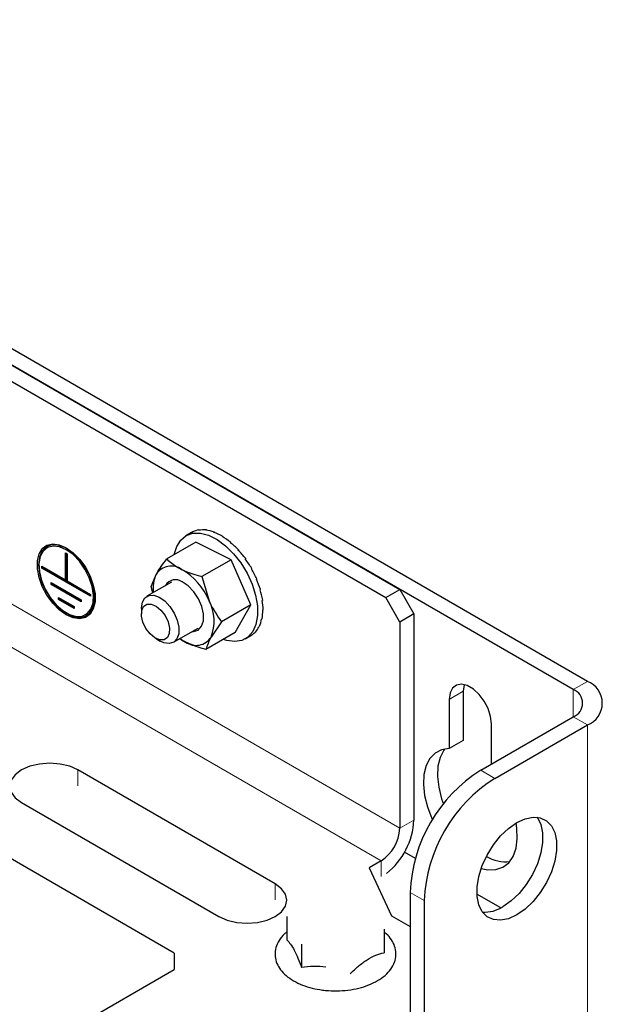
# Model space of a CAD drawing. Header units: millimetres. Extents: x 5 to 418, y 2 to 292.
# Tile 24 of 29: x 295 to 313, y 201 to 230. Entities that reach past the tile are written whole.
import ezdxf

# ---------------------------------------------------------------- set-up
doc = ezdxf.new("R2010")
doc.units = ezdxf.units.MM

msp = doc.modelspace()

# ---------------------------------------------------------------- linework, layer by layer
at = {"color": 7, "linetype": 'Continuous', "lineweight": 25}
for p, q in [((312.4561, 210.2149), (277.9776, 230.1189)), ((312.0318, 209.97), (277.5533, 229.874)), ((282.7718, 226.8615), (306.8134, 212.9825)), ((282.3475, 226.6165), (306.3891, 212.7376)), ((300.5403, 214.6932), (300.572, 214.7105)), ((300.572, 214.7105), (300.555, 214.7007)), ((300.572, 214.7105), (300.5726, 214.7094)), ((300.7687, 214.7715), (300.7517, 214.7617)), ((300.7687, 214.7715), (300.7714, 214.7649)), ((300.9912, 214.77), (300.9742, 214.7602)), ((300.9912, 214.77), (300.9944, 214.7582)), ((300.5403, 214.6932), (300.3733, 214.5968)), ((301.2308, 214.7061), (301.2138, 214.6963)), ((301.2308, 214.7061), (301.2328, 214.69)), ((301.4784, 214.5821), (301.4614, 214.5723)), ((301.4784, 214.5821), (301.4777, 214.5634)), ((300.6778, 214.4061), (299.7983, 213.8983)), ((301.737, 213.8758), (300.6778, 214.4061)), ((301.7244, 214.4029), (301.7074, 214.3931)), ((301.7244, 214.4029), (301.7199, 214.3837)), ((301.9594, 214.1754), (301.9424, 214.1656)), ((301.9594, 214.1754), (301.9504, 214.1577)), ((296.7473, 214.0852), (296.7977, 214.0561)), ((296.7473, 213.2703), (296.7473, 214.0852)), ((296.7473, 214.0852), (296.7859, 214.0509)), ((296.7859, 214.0509), (296.7859, 213.236)), ((296.7873, 214.0501), (296.7859, 214.0509)), ((296.7873, 214.0501), (296.7977, 214.0561)), ((296.7873, 213.2352), (296.7873, 214.0501)), ((296.7977, 214.0561), (296.7977, 213.2412)), ((301.737, 213.8758), (300.8574, 213.368)), ((302.3274, 212.5163), (301.737, 213.8758)), ((302.1744, 213.9082), (302.1574, 213.8984)), ((302.1744, 213.9082), (302.1608, 213.8942)), ((296.0409, 213.6781), (296.7473, 213.2703)), ((296.0409, 213.6199), (296.0409, 213.6781)), ((296.0409, 213.6781), (296.0795, 213.6438)), ((296.0409, 213.6199), (296.0795, 213.6422)), ((297.5041, 212.7752), (296.0409, 213.6199)), ((296.0795, 213.6438), (296.0795, 213.6422)), ((296.7859, 213.236), (296.0795, 213.6438)), ((296.0795, 213.6422), (297.4937, 212.8258)), ((302.3611, 213.6117), (302.3441, 213.6019)), ((296.7473, 213.2703), (296.7859, 213.236)), ((296.7873, 213.2352), (296.7977, 213.2412)), ((297.4937, 212.8274), (296.7873, 213.2352)), ((296.7977, 213.2412), (297.5041, 212.8334)), ((299.3296, 213.0691), (299.4818, 213.4363)), ((300.8574, 213.368), (301.0705, 212.6409)), ((302.5123, 213.2972), (302.4953, 213.2874)), ((296.3237, 213.1882), (297.2212, 212.67)), ((296.3237, 213.13), (296.3237, 213.1882)), ((296.3623, 213.1539), (296.3237, 213.1882)), ((296.3237, 213.13), (296.3623, 213.1523)), ((297.2212, 212.6118), (296.3237, 213.13)), ((297.2109, 212.6641), (296.3623, 213.1539)), ((296.3623, 213.1539), (296.3623, 213.1523)), ((296.3623, 213.1523), (297.2109, 212.6624)), ((299.9425, 213.205), (299.2009, 212.7769)), ((299.3827, 212.8819), (299.3296, 213.0691)), ((302.6222, 212.9769), (302.6052, 212.9671)), ((306.3891, 212.7376), (306.8134, 212.9825)), ((306.8134, 212.9825), (307.2376, 212.2477)), ((296.5358, 212.7391), (297.0091, 212.4659)), ((296.5358, 212.6809), (296.5358, 212.7391)), ((296.5745, 212.7048), (296.5358, 212.7391)), ((296.5358, 212.6809), (296.5745, 212.7032)), ((297.0091, 212.4077), (296.5358, 212.6809)), ((296.9987, 212.4599), (296.5745, 212.7048)), ((296.5745, 212.7048), (296.5745, 212.7032)), ((296.5745, 212.7032), (296.9987, 212.4583)), ((297.2109, 212.6641), (297.2212, 212.67)), ((297.2109, 212.6624), (297.2109, 212.6641)), ((297.2212, 212.6118), (297.2109, 212.6624)), ((297.2212, 212.67), (297.2212, 212.6118)), ((297.4937, 212.8274), (297.5041, 212.8334)), ((297.4937, 212.8258), (297.4937, 212.8274)), ((297.4937, 212.8258), (297.5041, 212.7752)), ((297.5041, 212.8334), (297.5041, 212.7752)), ((302.6866, 212.663), (302.6696, 212.6532)), ((306.8134, 212.0027), (306.3891, 212.7376)), ((296.9987, 212.4599), (297.0091, 212.4659)), ((296.9987, 212.4583), (296.9987, 212.4599)), ((297.0091, 212.4077), (296.9987, 212.4583)), ((297.0091, 212.4659), (297.0091, 212.4077)), ((299.0352, 212.4106), (299.0352, 212.2473)), ((302.3274, 212.5163), (301.4478, 212.0086)), ((301.8587, 211.6872), (302.3274, 212.5163)), ((302.703, 212.3676), (302.6861, 212.3578)), ((302.6708, 212.1021), (302.6539, 212.0923)), ((307.2376, 212.2477), (306.8134, 212.0027)), ((307.2376, 212.2477), (307.2376, 206.042)), ((300.0009, 211.3912), (300.7425, 211.8194)), ((301.4478, 212.0086), (301.1313, 211.5466)), ((302.5913, 211.8766), (302.5743, 211.8668)), ((306.8134, 212.0027), (306.8134, 205.797)), ((299.4594, 211.5125), (299.6008, 211.4309)), ((301.8587, 211.6872), (300.9791, 211.1794)), ((302.1632, 211.4964), (302.3301, 211.5928)), ((302.4674, 211.6999), (302.4504, 211.6901)), ((308.7226, 209.9206), (308.7226, 208.4394)), ((308.2983, 209.6757), (308.2983, 208.1945)), ((309.2458, 207.5452), (312.0318, 209.1536)), ((309.5711, 207.733), (309.5711, 208.9409)), ((309.6701, 207.3003), (312.4561, 208.9086)), ((300.0252, 202.0415), (288.6874, 208.5866)), ((308.7226, 208.4394), (308.2983, 208.1945)), ((303.0657, 204.1233), (297.126, 207.5522)), ((295.429, 206.5725), (301.3687, 203.1436)), ((307.2823, 204.8893), (306.9547, 205.0785)), ((306.2477, 204.8172), (305.8941, 204.6131)), ((305.8941, 204.6131), (306.5671, 203.1633)), ((307.1245, 203.871), (307.1245, 199.4617)), ((309.8521, 203.4059), (309.1341, 203.8203)), ((307.5488, 203.6261), (307.5488, 199.2168)), ((306.5671, 203.1633), (307.1245, 202.8415)), ((303.4119, 203.1426), (303.4119, 202.4399)), ((306.3399, 202.7595), (306.3399, 202.0568)), ((303.8566, 202.3149), (303.8566, 201.6122)), ((300.0252, 202.0415), (300.0252, 201.5516)), ((284.0799, 192.3466), (300.0252, 201.5516))]:
    msp.add_line(p, q, dxfattribs=at)
at = {"color": 7, "linetype": 'Continuous', "lineweight": 18}
for p, q in [((306.8134, 205.797), (281.9232, 220.1658)), ((281.3575, 219.186), (306.2477, 204.8172)), ((312.4561, 210.2149), (312.0318, 209.97)), ((308.7226, 209.9206), (308.2983, 209.6757)), ((312.0318, 209.1536), (312.0318, 209.97)), ((312.0318, 209.1536), (312.4561, 208.9086)), ((312.4561, 208.9086), (312.4561, 199.9383)), ((297.126, 207.0786), (297.126, 207.5522)), ((309.2458, 207.5452), (309.6701, 207.3003)), ((306.8134, 205.797), (307.2376, 206.042)), ((306.2477, 204.3436), (306.2477, 204.8172)), ((303.0657, 203.6497), (303.0657, 204.1233)), ((307.5488, 203.6261), (307.1245, 203.871))]:
    msp.add_line(p, q, dxfattribs=at)
at = {"color": 7, "linetype": 'Continuous', "lineweight": 25, "flags": 128}
for points in [[(300.0231, 214.0281), (300.0246, 214.0364), (300.0975, 214.2779), (300.2183, 214.469), (300.382, 214.6018), (300.5821, 214.6709), (300.8102, 214.6736), (301.0571, 214.6096), (301.3127, 214.4817), (301.5664, 214.295), (301.8079, 214.0572), (302.0273, 213.778), (302.2157, 213.4689), (302.3652, 213.1425), (302.4699, 212.8121), (302.5253, 212.4914), (302.5293, 212.1934), (302.4817, 211.9303), (302.3844, 211.713), (302.2413, 211.5502), (302.0585, 211.4487), (301.8433, 211.4126), (301.6045, 211.4434), (301.4955, 211.4775)], [(296.5635, 214.3261), (296.7725, 214.2347), (296.9814, 214.0848), (297.1782, 213.8851), (297.3514, 213.647), (297.4909, 213.3845), (297.5888, 213.1129), (297.6391, 212.8478), (297.6391, 212.6048), (297.5888, 212.3979), (297.4909, 212.2392), (297.3514, 212.1378), (297.1782, 212.0997), (296.9814, 212.1272), (296.7725, 212.2185), (296.5635, 212.3684), (296.3668, 212.5682), (296.1935, 212.8062), (296.054, 213.0687), (295.9562, 213.3404), (295.9058, 213.6054), (295.9058, 213.8484), (295.9562, 214.0553), (296.054, 214.2141), (296.1935, 214.3154), (296.3668, 214.3535), (296.5635, 214.3261)], [(295.9647, 213.9529), (295.9381, 213.7246), (295.9647, 213.4656), (296.043, 213.192), (296.1681, 212.9211), (296.3319, 212.6699), (296.5244, 212.4543), (296.7333, 212.2876), (296.9456, 212.1805), (297.1479, 212.1396), (297.3275, 212.1676), (297.4731, 212.2625), (297.5755, 212.4186), (297.6284, 212.626), (297.6284, 212.8716), (297.5755, 213.14), (297.4731, 213.4144), (297.3275, 213.6775), (297.1479, 213.9128), (296.9456, 214.1055), (296.7333, 214.2434), (296.5244, 214.318), (296.3319, 214.3246), (296.1681, 214.2626), (296.043, 214.1361), (295.9647, 213.9529)], [(295.9661, 213.9517), (295.9395, 213.7238), (295.9661, 213.4652), (296.0443, 213.1921), (296.1691, 212.9216), (296.3327, 212.6709), (296.5248, 212.4556), (296.7334, 212.2892), (296.9453, 212.1823), (297.1473, 212.1414), (297.3266, 212.1693), (297.4719, 212.2642), (297.5742, 212.42), (297.627, 212.627), (297.627, 212.8722), (297.5742, 213.1402), (297.4719, 213.4141), (297.3266, 213.6768), (297.1473, 213.9117), (296.9453, 214.104), (296.7334, 214.2418), (296.5248, 214.3162), (296.3327, 214.3227), (296.1691, 214.2609), (296.0443, 214.1346), (295.9661, 213.9517)], [(296.977, 214.0286), (296.7725, 214.1765), (296.5679, 214.2648), (296.3762, 214.2878), (296.2093, 214.2442), (296.0779, 214.1366), (295.9901, 213.9718), (295.9515, 213.7602), (295.9644, 213.5151), (296.0281, 213.2518), (296.1386, 212.987), (296.2889, 212.7372), (296.4696, 212.5182), (296.6694, 212.3437), (296.8756, 212.2247), (297.0753, 212.1686), (297.256, 212.179), (297.4063, 212.2552), (297.5168, 212.3925), (297.5805, 212.5821), (297.5935, 212.8123), (297.5548, 213.0685), (297.467, 213.3347), (297.3356, 213.594), (297.1688, 213.8303), (296.977, 214.0286)], [(300.5617, 211.715), (300.6029, 211.7158), (300.7441, 211.762), (300.8464, 211.8731), (300.9007, 212.0391), (300.9022, 212.2453), (300.8508, 212.4733), (300.7511, 212.703), (300.6118, 212.9139), (300.4455, 213.0872), (300.2668, 213.2076)], [(299.0352, 212.4106), (299.0353, 212.425), (299.0642, 212.6002), (299.1407, 212.7296), (299.2581, 212.8016), (299.4059, 212.8098), (299.5711, 212.7536), (299.7389, 212.6379), (299.8945, 212.4729), (300.024, 212.2734), (300.1159, 212.0571), (300.162, 211.8432), (300.1583, 211.6507), (300.105, 211.4967), (300.007, 211.3949), (299.8728, 211.3543), (299.7145, 211.3785), (299.6008, 211.4309)], [(299.4395, 211.5246), (299.2958, 211.6449), (299.1718, 211.8084), (299.0825, 211.9953), (299.0387, 212.1831), (299.0456, 212.349), (299.1024, 212.4732), (299.2023, 212.5406), (299.3333, 212.543), (299.4794, 212.4803), (299.6232, 212.3599), (299.7472, 212.1964), (299.8365, 212.0095), (299.8803, 211.8218), (299.8734, 211.6558), (299.8165, 211.5317), (299.7166, 211.4643), (299.5857, 211.4618), (299.4395, 211.5246)], [(300.1942, 211.5028), (300.2472, 211.4665), (300.3674, 211.3972)], [(309.5711, 208.9409), (309.5453, 209.1628), (309.4701, 209.3965), (309.3515, 209.6231), (309.1991, 209.8241), (309.0253, 209.9834), (308.8441, 210.088), (308.6703, 210.1294), (308.518, 210.1043), (308.3993, 210.0147), (308.3241, 209.8678), (308.2983, 209.6757)], [(308.75, 210.1182), (308.7483, 210.1127), (308.7226, 209.9206)], [(308.2983, 208.1945), (308.0701, 208.1602), (307.8733, 208.0607), (307.7151, 207.8996), (307.6013, 207.6828), (307.5361, 207.4181), (307.5218, 207.1153), (307.5588, 206.7853), (307.646, 206.4402), (307.78, 206.0924), (307.7988, 206.0516)], [(308.1697, 208.1839), (308.1394, 208.1445), (308.0256, 207.9277), (307.9604, 207.6631), (307.946, 207.3602), (307.9831, 207.0302), (308.0702, 206.6851), (308.125, 206.5283)], [(297.126, 207.5522), (296.8775, 207.6623), (296.5881, 207.7315), (296.2775, 207.7551), (295.9669, 207.7315), (295.6775, 207.6623), (295.429, 207.5522), (295.2383, 207.4087), (295.1184, 207.2417), (295.0775, 207.0624), (295.1184, 206.8831), (295.2383, 206.716), (295.429, 206.5725)], [(310.5847, 203.3677), (310.3348, 203.1931), (310.0848, 203.0791), (309.8458, 203.0308), (309.6282, 203.0503), (309.4415, 203.1366), (309.2937, 203.2861), (309.1915, 203.4922), (309.1393, 203.7459), (309.1393, 204.0361), (309.1915, 204.3501), (309.2937, 204.6743), (309.4415, 204.9943), (309.6282, 205.2963), (309.8458, 205.567), (310.0848, 205.7947), (310.3348, 205.9693), (310.5847, 206.0832), (310.8237, 206.1315), (311.0413, 206.1121), (311.2281, 206.0257), (311.3758, 205.8762), (311.478, 205.6701), (311.5303, 205.4164), (311.5303, 205.1262), (311.478, 204.8122), (311.3758, 204.4881), (311.2281, 204.168), (311.0413, 203.866), (310.8237, 203.5953), (310.5847, 203.3677)], [(310.9457, 206.1293), (310.9515, 206.1211), (311.0538, 205.915), (311.106, 205.6613), (311.106, 205.3711), (311.0538, 205.0571), (310.9515, 204.733), (310.8038, 204.413), (310.6171, 204.111), (310.3994, 203.8402), (310.1604, 203.6126), (309.9105, 203.438)], [(309.2629, 204.5908), (309.462, 204.549), (309.7016, 204.5539), (309.9133, 204.6249), (310.0894, 204.7593), (310.2234, 204.9522), (310.3106, 205.1968), (310.3476, 205.484), (310.3333, 205.8033), (310.3101, 205.9547)], [(301.3687, 203.1436), (301.6172, 203.0335), (301.9066, 202.9643), (302.2172, 202.9407), (302.5278, 202.9643), (302.8172, 203.0335), (303.0657, 203.1436), (303.2564, 203.2871), (303.3763, 203.4541), (303.4172, 203.6334), (303.3763, 203.8127), (303.2564, 203.9798), (303.0657, 204.1233)]]:
    msp.add_lwpolyline(points, dxfattribs=at)
at = {"color": 7, "linetype": 'Continuous', "lineweight": 25}
for centre, radius, start, end in [((300.895, 214.0326), 0.7497, 99.70115, 116.97303), ((300.9026, 213.8691), 0.9053, 84.38407, 99.59114), ((300.8575, 213.5721), 1.1939, 71.77766, 84.38868), ((300.7154, 213.1776), 1.5984, 61.48735, 71.82965), ((300.4742, 212.7509), 2.0717, 52.8836, 61.54359), ((300.1774, 212.3679), 2.5382, 45.40611, 52.9295), ((299.903, 212.0944), 2.9067, 38.6093, 45.44278), ((299.7394, 211.9652), 3.0958, 32.12901, 38.64133), ((299.9353, 213.1456), 0.5386, 54.80278, 147.33464), ((299.2909, 211.9199), 1.9201, 22.05465, 60.18001), ((299.7563, 211.9747), 3.0569, 25.63522, 32.16135), ((300.3499, 213.0166), 0.9643, 154.19685, 187.63407), ((300.0627, 212.9255), 0.3482, 54.12118, 149.79203), ((299.9809, 212.0788), 2.7898, 18.77889, 25.67256), ((300.3832, 212.2095), 2.3476, 11.13795, 18.82646), ((299.925, 212.0284), 1.299, 338.23033, 28.13502), ((300.8853, 212.2998), 1.819, 2.1367, 11.20286), ((301.3817, 212.3071), 1.3053, 350.96226, 2.22485), ((301.7742, 212.2307), 0.8905, 336.56979, 351.0575), ((302.0064, 212.1129), 0.6189, 318.14479, 336.57677), ((300.6779, 211.8373), 0.5386, 234.80162, 327.3358), ((302.0791, 212.0259), 0.5006, 300.09336, 317.87225), ((312.2082, 209.5618), 0.6986, 290.78339, 69.21661), ((311.8769, 209.5618), 0.4366, 290.7835, 69.2165), ((311.6973, 203.6804), 4.5767, 122.3868, 177.61318), ((312.1216, 203.4355), 4.5768, 122.3869, 177.61308), ((305.0513, 206.1529), 2.1891, 308.51114, 357.09633), ((305.5852, 205.8529), 1.2295, 302.60574, 357.39443), ((309.9973, 205.9428), 1.1513, 239.74668, 276.31849), ((309.3624, 204.2843), 1.0083, 266.43049, 302.9301)]:
    msp.add_arc(centre, radius, start, end, dxfattribs=at)
for points, knots in [([(299.4818, 213.4363), (299.4875, 213.4462), (299.5339, 213.5274), (299.6364, 213.6839), (299.7421, 213.8239), (299.7983, 213.8983)], [0, 0, 0, 0, 0.0612175, 0.5006533, 1, 1, 1, 1]), ([(299.7983, 213.8983), (299.8469, 213.8551), (299.948, 213.7653), (300.0999, 213.6627), (300.2038, 213.6079), (300.2457, 213.5858)], [0, 0, 0, 0, 0.3562954, 0.7401441, 1, 1, 1, 1]), ([(300.2457, 213.5858), (300.3184, 213.5524), (300.4692, 213.4833), (300.676, 213.4168), (300.8082, 213.3813), (300.8574, 213.368)], [0, 0, 0, 0, 0.3685868, 0.7648676, 1, 1, 1, 1]), ([(301.0705, 212.6409), (301.0776, 212.6248), (301.1766, 212.4), (301.3172, 212.1971), (301.4478, 212.0086)], [0, 0, 0, 0, 0.0714354, 1, 1, 1, 1]), ([(300.3674, 211.3972), (300.3245, 211.4178), (300.263, 211.4475), (300.2097, 211.4897), (300.1936, 211.5025)], [0, 0, 0, 0, 0.69839444, 1, 1, 1, 1]), ([(301.1313, 211.5466), (301.1259, 211.5369), (301.0609, 211.4213), (301.0182, 211.295), (300.9791, 211.1794)], [0, 0, 0, 0, 0.0840169, 1, 1, 1, 1]), ([(300.9791, 211.1794), (300.9298, 211.1924), (300.7202, 211.2476), (300.5203, 211.3324), (300.3674, 211.3972)], [0, 0, 0, 0, 0.2353101, 1, 1, 1, 1]), ([(303.4119, 202.6742), (303.3856, 202.6545), (303.2924, 202.5849), (303.1721, 202.4296), (303.0725, 202.2172), (303.0451, 201.9952), (303.0855, 201.7804), (303.1876, 201.58), (303.346, 201.3979), (303.5566, 201.2378), (303.813, 201.1044), (304.1002, 201.0045), (304.3298, 200.9542), (304.4592, 200.9361), (304.4864, 200.9323)], [0, 0, 0, 0, 0.0362836, 0.128136, 0.2130754, 0.2927828, 0.3706471, 0.4509509, 0.5380869, 0.6348415, 0.7413032, 0.8557742, 0.9696337, 1, 1, 1, 1]), ([(304.4864, 200.9323), (304.5451, 200.9257), (304.7159, 200.9066), (305.0005, 200.9038), (305.3332, 200.9355), (305.6513, 201.0038), (305.9444, 201.1068), (306.2033, 201.2425), (306.4188, 201.409), (306.5809, 201.6029), (306.6791, 201.8171), (306.7067, 202.0386), (306.6665, 202.254), (306.5631, 202.4525), (306.4486, 202.5949), (306.3625, 202.6585), (306.3399, 202.6752)], [0, 0, 0, 0, 0.0506386, 0.1473268, 0.2433521, 0.3366486, 0.4255606, 0.5089189, 0.5862203, 0.6575611, 0.7235326, 0.7854406, 0.8459169, 0.9082881, 0.9759657, 1, 1, 1, 1]), ([(303.4119, 202.4399), (303.4498, 202.399), (303.5357, 202.306), (303.6454, 202.1201), (303.7551, 201.8844), (303.8212, 201.707), (303.8566, 201.6122)], [0, 0, 0, 0, 0.1763557, 0.400119, 0.6798239, 1, 1, 1, 1]), ([(305.3205, 201.4207), (305.4024, 201.5007), (305.5606, 201.6553), (305.8163, 201.8462), (306.076, 201.9837), (306.2549, 202.0333), (306.3399, 202.0568)], [0, 0, 0, 0, 0.2816761, 0.5440762, 0.7832937, 1, 1, 1, 1]), ([(304.5886, 201.6233), (304.4644, 201.6342), (304.22, 201.6555), (303.9764, 201.6265), (303.8566, 201.6122)], [0, 0, 0, 0, 0.5079569, 1, 1, 1, 1])]:
    msp.add_open_spline(points, degree=3, knots=knots, dxfattribs=at)

doc.saveas('drawing.dxf')
